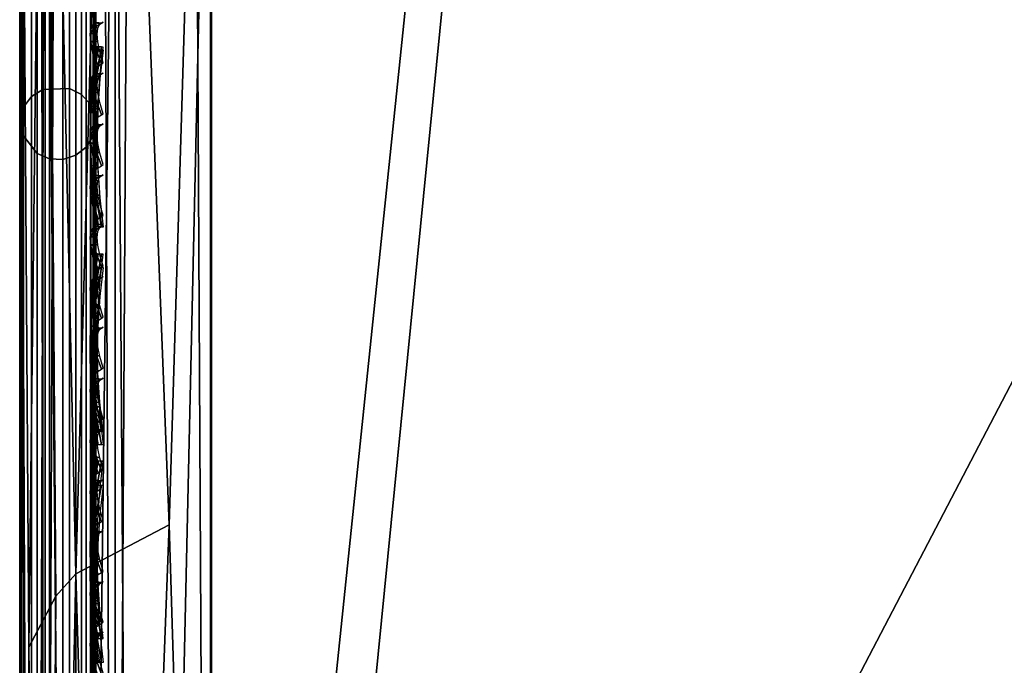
# Model space of a CAD drawing. Header units: inches. Extents: x 0 to 63.6, y -63.6 to 0.
# Tile 97 of 256: x 0 to 1.291, y -20.95 to -20.103. Entities that reach past the tile are written whole.
import ezdxf

# ---------------------------------------------------------------- set-up
doc = ezdxf.new("R2010")
doc.units = ezdxf.units.IN
doc.header["$LTSCALE"] = 0.03937
doc.header["$MEASUREMENT"] = 0
for name, color, linetype in [('A-FURN-3-ST', 151, 'Continuous'), ('A-FURN-3-ST-BK', 151, 'Continuous'), ('A-FURN-3-ST-SEAM', 250, 'Continuous'), ('A-FURN-3-STITCH', 15, 'Continuous')]:
    doc.layers.add(name, color=color, linetype=linetype)

msp = doc.modelspace()

# ---------------------------------------------------------------- meshes
at = {"layer": 'A-FURN-3-ST'}
mesh = msp.add_polyface(dxfattribs=at)
corners = [(0.25, -23.1508, 5), (1.9925, -23.3906, 5.0381), (0.2494, -23.3421, 5.0381), (0.2494, -22.9717, 17.9162), (0.2491, -23.1619, 17.8146), (2.001, -23.1494, 17.8526), (0.2489, -23.3285, 17.6778), (1.9898, -23.377, 17.6778), (0.25, -22.5508, 18), (0.25, -1.1005, 18), (0.125, -22.5508, 17.9665), (0.125, -1.1005, 17.9665), (0.0335, -22.5508, 17.875), (0.1035, -23.295, 17.6442), (0.1725, -23.3198, 17.6691), (0.1726, -23.1551, 17.8044), (0.1036, -23.1355, 17.7752), (0.1728, -22.967, 17.905), (0.1037, -22.9536, 17.8726), (0.1731, -22.763, 17.967), (0.1038, -22.7562, 17.9326), (0.2497, -22.7654, 17.9789), (0.0731, -22.7511, 17.9069), (0.0062, -22.7274, 17.788), (0, -22.5508, 17.75), (0, -22.7166, 17.7337), (0.0062, -22.8972, 17.7365), (0, -22.876, 17.6853), (0.0062, -23.0537, 17.6528), (0, -23.023, 17.6067), (0.0062, -23.1909, 17.5401), (0, -23.1518, 17.501), (0.0062, -23.3035, 17.4029), (0, -23.2575, 17.3722), (0.0728, -23.2765, 17.6257), (0.0729, -23.121, 17.7535), (0.073, -22.9436, 17.8484), (0.0728, -23.4041, 17.4702), (0, -23.2464, 5.2691), (0, -23.1508, 5.25), (0.0062, -23.2676, 5.2179), (0.0335, -23.1508, 5.125), (0.073, -23.314, 5.106), (0.125, -23.1508, 5.0335), (0.1037, -23.324, 5.0818), (0.1728, -23.3374, 5.0494), (0, -23.3275, 5.3232), (0, -0.5005, 5.25), (0.0335, -0.5005, 5.125), (0.125, -0.5005, 5.0335), (0, -0.2505, 16.9), (0, -23.4008, 16.9), (0, -23.3844, 17.0658), (0, -23.4008, 5.5), (0, -0.2505, 5.5), (0, -23.3817, 5.4043), (0, -23.336, 17.2252)]
mesh.append_faces([[corners[k] for k in face] for face in [(0, 1, 2), (3, 4, 5), (4, 6, 7), (8, 9, 10), (10, 11, 12), (13, 14, 15, 16), (16, 15, 17, 18), (18, 17, 19, 20), (20, 19, 10), (10, 19, 8), (8, 19, 21), (21, 19, 3), (3, 19, 17), (3, 17, 4), (4, 17, 15), (4, 15, 6), (6, 15, 14), (20, 10, 22), (22, 10, 12), (22, 12, 23), (23, 12, 24), (23, 24, 25), (23, 25, 26), (26, 25, 27), (26, 27, 28), (28, 27, 29), (28, 29, 30), (30, 29, 31), (30, 31, 32), (32, 31, 33), (34, 13, 16, 35), (35, 16, 18, 36), (36, 18, 20, 22), (32, 37, 34, 30), (30, 34, 35, 28), (28, 35, 36, 26), (26, 36, 22, 23), (38, 39, 40), (40, 39, 41), (40, 41, 42), (42, 41, 43), (42, 43, 44), (44, 43, 45), (2, 45, 0), (0, 45, 43), (40, 46, 38), (39, 47, 41), (41, 48, 43), (43, 49, 0), (24, 50, 51), (24, 51, 52), (51, 50, 53), (53, 54, 39), (38, 46, 39), (39, 46, 55), (52, 56, 24), (24, 56, 33), (24, 33, 31), (31, 29, 24), (24, 29, 27), (24, 27, 25)]])
mesh = msp.add_polyface(dxfattribs=at)
corners = [(9.0696, -23.5635, 18), (15.6316, -3.085, 18), (13.4714, -2.5681, 18), (7.3265, -23.2085, 18), (11.2942, -2.1283, 18), (9.1027, -1.766, 18), (5.5698, -22.9292, 18), (6.8998, -1.4818, 18), (3.8025, -22.7263, 18), (4.6882, -1.276, 18), (2.0282, -22.6001, 18), (2.4707, -1.1488, 18), (0.25, -22.5508, 18), (0.25, -1.1005, 18), (0.125, -22.5508, 17.9665), (0.125, -1.1005, 17.9665), (0.0335, -22.5508, 17.875), (0.0335, -1.1005, 17.875), (0, -22.5508, 17.75), (0, -1.1005, 17.75), (0, -0.9347, 17.7337), (0.0063, -0.9238, 17.7881), (0.0733, -0.9002, 17.9071), (0.1735, -0.8882, 17.9671), (0.0335, -23.1508, 5.125), (0, -0.5005, 5.25), (0.0335, -0.5005, 5.125), (0.125, -23.1508, 5.0335), (0.125, -0.5005, 5.0335), (0.25, -23.1508, 5), (0.25, -0.5005, 5), (13.4114, -1.4292, 5.5), (11.4835, -1.0834, 5.3087), (11.2431, -1.001, 5.5), (13.6979, -1.5306, 5.3087), (13.6747, -1.6365, 5.1464), (11.4642, -1.19, 5.1464), (6.9639, -0.8852, 5), (9.2158, -0.9828, 5.0381), (9.1881, -1.1721, 5), (11.4351, -1.3496, 5.0381), (11.4007, -1.5378, 5), (13.6399, -1.795, 5.0381), (9.2392, -0.8223, 5.1464), (13.4114, -1.4292, 16.9), (11.2431, -1.001, 16.9), (13.5323, -2.29, 17.9625), (11.3452, -1.8482, 17.9625), (9.1437, -1.4843, 17.9625), (6.9307, -1.1988, 17.9625), (4.709, -0.992, 17.9625), (2.4814, -0.8643, 17.9625), (0.2502, -0.8859, 17.9788), (13.6982, -1.5301, 17.1847), (11.4839, -1.0828, 17.1847), (11.4645, -1.191, 17.45), (13.6749, -1.6375, 17.45), (11.4333, -1.363, 17.6778), (13.6377, -1.8083, 17.6778), (11.3926, -1.5872, 17.8526), (13.589, -2.0309, 17.8526), (9.2396, -0.8233, 17.45), (9.2146, -0.9963, 17.6778), (9.1819, -1.2217, 17.8526), (6.9842, -0.7086, 17.6778), (6.9595, -0.935, 17.8526), (0, -0.2505, 16.9), (0, -23.4008, 5.5), (0, -0.2505, 5.5), (0, -23.1508, 5.25), (15.7799, -2.5037, 5), (8.9397, -24.1492, 5), (13.5989, -1.9818, 5), (7.2224, -23.7994, 5), (5.4914, -23.5241, 5), (3.7502, -23.3241, 5), (4.731, -0.6775, 5), (2.002, -23.1995, 5), (2.4921, -0.5492, 5)]
mesh.append_faces([[corners[k] for k in face] for face in [(0, 1, 2), (3, 2, 4), (3, 4, 5), (6, 5, 7), (8, 7, 9), (10, 9, 11), (12, 11, 13), (14, 13, 15), (16, 15, 17), (16, 17, 18), (18, 17, 19), (20, 19, 21), (21, 19, 17), (21, 17, 22), (22, 17, 15), (13, 23, 15), (24, 25, 26), (27, 26, 28), (29, 28, 30), (31, 32, 33), (34, 35, 36, 32), (37, 38, 39), (39, 38, 40), (39, 40, 41), (41, 40, 42), (35, 42, 40, 36), (36, 40, 38, 43), (44, 31, 33), (44, 33, 45), (2, 46, 4), (4, 46, 47), (4, 47, 5), (5, 47, 48), (5, 48, 7), (7, 48, 49), (7, 49, 9), (9, 49, 50), (9, 50, 11), (11, 50, 51), (11, 51, 52), (53, 54, 55, 56), (56, 55, 57, 58), (58, 57, 59, 60), (60, 59, 47, 46), (44, 45, 54), (55, 61, 62, 57), (57, 62, 63, 59), (59, 63, 48, 47), (62, 64, 65, 63), (63, 65, 49, 48), (52, 13, 11), (19, 66, 18), (67, 66, 68), (69, 68, 25), (70, 71, 72), (72, 73, 41), (41, 73, 39), (39, 74, 37), (37, 75, 76), (76, 77, 78), (78, 29, 30)]])
mesh = msp.add_polyface(dxfattribs=at)
corners = [(5.4914, -23.5241, 5), (7.1882, -23.9876, 5.0381), (5.4655, -23.7137, 5.0381), (3.7502, -23.3241, 5), (3.7325, -23.5146, 5.0381), (2.002, -23.1995, 5), (1.9925, -23.3906, 5.0381), (0.25, -23.1508, 5), (0.2494, -23.3421, 5.0381), (1.9845, -23.5526, 5.1464), (0.2489, -23.5043, 5.1465), (1.9791, -23.6609, 5.3087), (0.2484, -23.6508, 5.5), (2.0281, -23.7015, 5.5), (3.7074, -23.784, 5.3087), (3.8038, -23.8313, 5.5), (5.4288, -23.9818, 5.3087), (5.5719, -24.0401, 5.5), (7.14, -24.2539, 5.3087), (7.1593, -24.1472, 5.1464), (5.4435, -23.8744, 5.1464), (3.7175, -23.6761, 5.1464), (7.3289, -24.3273, 16.9), (5.5719, -24.0401, 16.9), (3.8038, -23.8313, 16.9), (2.0281, -23.7015, 16.9), (0.2484, -23.6508, 16.9), (5.5312, -23.2113, 17.9625), (7.3265, -23.2085, 18), (5.5698, -22.9292, 18), (3.7762, -23.0098, 17.9625), (3.8025, -22.7263, 18), (2.0141, -22.8844, 17.9625), (2.0282, -22.6001, 18), (0.2497, -22.7654, 17.9789), (0.25, -22.5508, 18), (0.2494, -22.9717, 17.9162), (2.001, -23.1494, 17.8526), (3.7516, -23.274, 17.8526), (5.4952, -23.4742, 17.8526), (0.2491, -23.1619, 17.8146), (1.9898, -23.377, 17.6778), (3.7305, -23.5008, 17.6778), (5.4643, -23.6999, 17.6778), (0.2487, -23.4654, 17.5111), (1.9811, -23.5516, 17.45), (0.2485, -23.6296, 17.1146), (1.9757, -23.6613, 17.1847), (3.7042, -23.7843, 17.1847), (5.4257, -23.982, 17.1847), (7.1371, -24.254, 17.1847), (7.1567, -24.1458, 17.45), (7.1879, -23.9738, 17.6778), (5.4406, -23.8731, 17.45), (3.7144, -23.6749, 17.45), (6.8998, -1.4818, 18), (4.6882, -1.276, 18), (2.4707, -1.1488, 18), (6.9639, -0.8852, 5), (4.731, -0.6775, 5), (2.4921, -0.5492, 5)]
mesh.append_faces([[corners[k] for k in face] for face in [(0, 1, 2), (0, 2, 3), (3, 2, 4), (3, 4, 5), (5, 4, 6), (5, 6, 7), (8, 6, 9), (10, 9, 11), (12, 11, 13), (13, 11, 14), (13, 14, 15), (15, 14, 16), (15, 16, 17), (17, 16, 18), (19, 18, 16, 20), (20, 16, 14, 21), (21, 14, 11, 9), (1, 19, 20, 2), (2, 20, 21, 4), (4, 21, 9, 6), (17, 22, 23), (17, 23, 15), (15, 23, 24), (15, 24, 13), (13, 24, 25), (13, 25, 12), (12, 25, 26), (27, 28, 29), (27, 29, 30), (30, 29, 31), (30, 31, 32), (32, 31, 33), (32, 33, 34), (34, 33, 35), (34, 36, 32), (32, 36, 37), (32, 37, 38, 30), (30, 38, 39, 27), (37, 40, 41), (37, 41, 42, 38), (38, 42, 43, 39), (41, 44, 45), (45, 46, 47), (47, 26, 25), (47, 25, 48), (48, 25, 24), (48, 24, 49), (49, 24, 23), (49, 23, 50), (51, 52, 43, 53), (53, 43, 42, 54), (54, 42, 41, 45), (50, 51, 53, 49), (49, 53, 54, 48), (48, 54, 45, 47), (29, 55, 31), (31, 56, 33), (33, 57, 35), (58, 0, 3), (59, 3, 5), (60, 5, 7)]])
at = {"layer": 'A-FURN-3-ST-BK'}
mesh = msp.add_polyface(dxfattribs=at)
corners = [(4.0149, -19.1109, 18.6363), (4.0167, -19.0942, 18.4534), (2.1361, -18.9646, 18.4534), (2.135, -18.9813, 18.6363), (0.2514, -18.9126, 18.5226), (0.2514, -18.931, 18.6363), (3.9729, -19.5902, 18), (2.1133, -19.4619, 18), (3.9889, -19.4103, 18.0337), (2.1217, -19.2815, 18.0337), (2.1289, -19.1255, 18.1303), (4.0027, -19.2548, 18.1303), (2.134, -19.0149, 18.2768), (4.0124, -19.1445, 18.2768), (0.25, -19.4121, 18), (0.2503, -19.2977, 18.0133), (0.2506, -19.1893, 18.0524), (0.2509, -19.0929, 18.1153), (0.2511, -19.0132, 18.1985), (0.2513, -18.9548, 18.2977), (0.2514, -18.9206, 18.4077), (5.8255, -19.7967, 18), (3.8065, -23.8316, 18), (2.0311, -23.7016, 18), (0.2516, -23.6508, 18), (0.2513, -22.862, 32.1289), (2.0213, -22.7708, 31.8898), (0.2514, -22.7017, 31.8481), (2.0279, -22.6379, 31.5452), (0.2515, -22.5886, 31.5452), (3.8005, -22.7641, 31.5452)]
mesh.append_faces([[corners[k] for k in face] for face in [(0, 1, 2), (0, 2, 3), (3, 2, 4), (3, 4, 5), (6, 7, 8), (8, 7, 9), (8, 9, 10, 11), (11, 10, 12, 13), (13, 12, 2, 1), (14, 15, 7), (7, 15, 9), (15, 16, 9), (9, 16, 10), (16, 17, 10), (10, 17, 18), (10, 18, 12), (12, 18, 19), (12, 19, 20), (12, 20, 2), (2, 20, 4), (21, 22, 6), (6, 22, 23), (6, 23, 7), (7, 23, 24), (7, 24, 14), (25, 26, 27), (27, 26, 28), (27, 28, 29), (30, 28, 26), (30, 0, 28), (28, 0, 3), (28, 3, 29), (29, 3, 5)]])
mesh = msp.add_polyface(dxfattribs=at)
corners = [(0.2515, -22.5886, 31.5452), (0.2514, -18.931, 18.6363), (0.1959, -20.7655, 25.0891), (0.1258, -18.9628, 18.6273), (0.0737, -20.8298, 25.0709), (0.0337, -19.0509, 18.6023), (0.0475, -20.8592, 25.0626), (0.0122, -20.9261, 25.0436), (0, -19.1715, 18.5682), (0.1543, -23.6698, 18.019), (0.125, -19.4121, 18.0335), (0.25, -19.4121, 18), (0.2503, -19.2977, 18.0133), (0.1951, -19.2991, 18.0192), (0.0733, -19.3144, 18.0845), (0.0335, -19.4121, 18.125), (0.0474, -19.3213, 18.114), (0.0122, -19.3372, 18.1817), (0.0122, -19.2664, 18.2072), (0.0475, -19.2354, 18.1449), (0.0122, -19.2032, 18.2483), (0.0476, -19.1588, 18.1948), (0, -19.4121, 18.25), (0, -19.3007, 18.2762), (0, -19.2126, 18.3492), (0.0122, -19.1511, 18.3027), (0.0122, -19.1129, 18.3676), (0, -19.1663, 18.4539), (0.1954, -19.192, 18.0578), (0.2506, -19.1893, 18.0524), (0.0734, -19.2218, 18.1177), (0.0735, -19.1394, 18.1714), (0.1956, -19.0967, 18.1199), (0, -22.8291, 31.4771)]
mesh.append_faces([[corners[k] for k in face] for face in [(0, 1, 2), (2, 1, 3), (2, 3, 4), (4, 3, 5), (4, 5, 6), (6, 5, 7), (8, 7, 5), (9, 10, 11), (12, 11, 13), (13, 11, 10), (13, 10, 14), (14, 10, 15), (14, 15, 16), (16, 15, 17), (16, 17, 18, 19), (19, 18, 20, 21), (15, 22, 17), (17, 22, 23), (17, 23, 18), (18, 23, 20), (23, 24, 20), (20, 24, 25), (26, 24, 27), (28, 29, 13), (13, 29, 12), (28, 13, 14, 30), (30, 14, 16, 19), (21, 31, 30, 19), (31, 32, 28, 30), (22, 33, 8), (22, 8, 23), (23, 8, 24), (24, 8, 27)]])
mesh = msp.add_polyface(dxfattribs=at)
corners = [(0.25, -19.4121, 18), (0.2516, -23.6508, 18), (0.251, -23.6508, 18), (0.2505, -23.6508, 18), (0.25, -23.6508, 18), (0.2514, -22.7017, 31.8481), (0.2515, -22.5886, 31.5452), (0.196, -22.707, 31.8456), (0.1259, -22.6203, 31.5362), (0.0737, -22.7675, 31.8172), (0.0337, -22.7084, 31.5112), (0.0477, -22.7951, 31.8043), (0.0122, -22.8582, 31.7748), (0.0122, -23.0046, 32.0313), (0.0476, -22.9472, 32.0706), (0, -22.9281, 31.7421), (0, -22.8291, 31.4771), (0.1959, -22.8669, 32.1255), (0.2511, -23.0654, 32.3801), (0.2513, -22.862, 32.1289), (0.0737, -22.922, 32.0878), (0.0475, -20.8592, 25.0626), (0.0122, -20.9261, 25.0436), (0, -19.1715, 18.5682), (0.0737, -20.8298, 25.0709), (0.1959, -20.7655, 25.0891), (0, -23.9008, 18.25), (0, -19.4121, 18.25), (0.019, -23.8051, 18.1543), (0.0335, -19.4121, 18.125), (0.0732, -23.724, 18.0732), (0.125, -19.4121, 18.0335), (0.1543, -23.6698, 18.019), (0, -23.0683, 31.9878)]
mesh.append_faces([[corners[k] for k in face] for face in [(3, 4, 0), (5, 6, 7), (7, 6, 8), (7, 8, 9), (9, 8, 10), (9, 10, 11), (11, 10, 12), (11, 12, 13, 14), (15, 13, 12), (15, 12, 16), (16, 12, 10), (17, 18, 19), (17, 19, 7), (7, 19, 5), (17, 7, 9, 20), (20, 9, 11, 14), (21, 22, 10), (10, 22, 16), (16, 22, 23), (21, 10, 24), (24, 10, 8), (24, 8, 25), (25, 8, 6), (26, 27, 28), (28, 27, 29), (28, 29, 30), (30, 29, 31), (30, 31, 32), (32, 0, 4), (26, 16, 27), (33, 15, 16)]])
mesh.append_faces([[corners[k] for k in face] for face in [(0, 2, 3)]], dxfattribs={"vtx0": -1})
mesh.append_faces([[corners[k] for k in face] for face in [(0, 1, 2)]], dxfattribs={"vtx2": -1})
at = {"layer": 'A-FURN-3-ST-SEAM'}
mesh = msp.add_polyface(dxfattribs=at)
corners = [(0.1, -23.4704, 17.2687), (0.0965, -23.4543, 17.2623), (0.1, -23.3775, 17.4476), (0.0965, -23.363, 17.4381), (0.1, -23.2476, 17.6073), (0.0965, -23.2354, 17.595), (0.1, -23.0877, 17.7369), (0.0965, -23.0783, 17.7223), (0.1, -22.9088, 17.8298), (0.0965, -22.9024, 17.8137), (0.1, -22.7229, 17.8831), (0.0965, -22.7199, 17.866), (0.1, -22.5408, 17.9), (0.0965, -22.5408, 17.8826), (0.1, -15.3906, 17.9), (0.0965, -15.3906, 17.8826), (0.0812, -23.4101, 17.469), (0.0929, -23.3989, 17.4616), (0.0929, -23.2657, 17.6253), (0.0812, -23.2752, 17.6348), (0.0929, -23.1017, 17.7582), (0.0812, -23.1091, 17.7695), (0.0929, -22.9182, 17.8536), (0.0812, -22.9232, 17.8661), (0.0929, -22.7277, 17.9082), (0.0812, -22.7302, 17.9214), (0.0929, -22.5408, 17.9255), (0.0812, -22.5408, 17.939), (0.0929, -15.3906, 17.9255), (0.0812, -15.3906, 17.939), (0.0929, -8.2403, 17.9255), (0.0872, -15.3906, 17.8675), (0.0872, -22.5408, 17.8675), (0.0872, -22.7172, 17.8512), (0.0872, -22.8969, 17.7996), (0.0872, -23.07, 17.7097), (0.0872, -23.2247, 17.5843), (0.0872, -23.3503, 17.4298), (0.0872, -23.4402, 17.2567)]
mesh.append_faces([[corners[k] for k in face] for face in [(0, 1, 2), (2, 1, 3), (2, 3, 4), (4, 3, 5), (6, 5, 7), (6, 7, 8), (8, 7, 9), (8, 9, 10), (10, 9, 11), (12, 11, 13), (14, 13, 15), (16, 17, 18, 19), (19, 18, 20, 21), (21, 20, 22, 23), (23, 22, 24, 25), (25, 24, 26, 27), (27, 26, 28, 29), (17, 0, 2), (17, 2, 18), (18, 2, 4), (18, 4, 20), (20, 4, 6), (20, 6, 22), (22, 6, 8), (22, 8, 24), (24, 8, 10), (24, 10, 26), (26, 10, 12), (26, 12, 28), (28, 12, 14), (28, 14, 30), (31, 15, 13, 32), (32, 13, 11, 33), (33, 11, 9, 34), (34, 9, 7, 35), (35, 7, 5, 36), (36, 5, 3, 37), (37, 3, 1, 38)]])
mesh = msp.add_polyface(dxfattribs=at)
corners = [(41.1766, -15.5596, 17.7208), (39.7587, -14.3567, 17.7271), (39.928, -14.5177, 17.7208), (38.6547, -13.5095, 17.7208), (38.6458, -13.5211, 17.7078), (39.9188, -14.5291, 17.7078), (38.6406, -13.5279, 17.6902), (39.9134, -14.5357, 17.6902), (39.7318, -14.3901, 17.6706), (37.9579, -13.0101, 17.6706), (37.3446, -12.5547, 17.6902), (37.9835, -12.9759, 17.7271), (37.3582, -12.5359, 17.7208), (41.1616, -15.5773, 17.6902), (37.3496, -12.5477, 17.7078), (39.9565, -14.4826, 17.7234), (38.6823, -13.4737, 17.7234), (39.9672, -14.4694, 17.7112), (38.6927, -13.4602, 17.7112), (39.9738, -14.4612, 17.6931), (38.6991, -13.4518, 17.6931), (39.9752, -14.4595, 17.6723), (38.7004, -13.4501, 17.6723), (39.9711, -14.4645, 17.6524), (38.6964, -13.4553, 17.6524), (39.9614, -14.4766, 17.636), (38.6871, -13.4675, 17.636), (39.7671, -14.3463, 17.628), (37.9916, -12.9651, 17.628), (37.3894, -12.4931, 17.636), (37.3948, -12.4856, 17.7112), (37.3848, -12.4994, 17.7234), (41.1651, -15.5733, 17.6522), (39.9168, -14.5316, 17.6522), (38.6439, -13.5237, 17.6522), (38.6517, -13.5135, 17.6377), (39.9249, -14.5216, 17.6377), (38.6624, -13.4996, 17.6292), (39.9359, -14.508, 17.6292), (37.3656, -12.5258, 17.6292), (37.3477, -12.5504, 17.6522), (37.3553, -12.5399, 17.6377), (0.1, -23.2476, 17.6073), (0.0965, -23.2354, 17.595), (0.1, -23.0877, 17.7369), (0.1, -22.7229, 17.8831), (0.0965, -22.7199, 17.866), (0.1, -22.5408, 17.9), (0.0965, -22.5408, 17.8826), (0.1, -15.3906, 17.9), (0.0965, -15.3906, 17.8826), (0.1, -8.2403, 17.9)]
mesh.append_faces([[corners[k] for k in face] for face in [(0, 1, 2), (2, 1, 3), (2, 3, 4, 5), (5, 4, 6, 7), (7, 6, 8), (8, 6, 9), (9, 6, 10), (11, 12, 3), (11, 3, 1), (7, 8, 13), (4, 3, 12, 14), (6, 4, 14, 10), (1, 15, 16), (16, 15, 17, 18), (18, 17, 19, 20), (20, 19, 21, 22), (22, 21, 23, 24), (24, 23, 25, 26), (26, 25, 27), (27, 28, 26), (26, 28, 29), (18, 30, 31, 16), (16, 31, 11), (11, 1, 16), (32, 8, 33), (33, 8, 34), (33, 34, 35, 36), (36, 35, 37, 38), (38, 37, 27), (27, 37, 28), (28, 37, 39), (9, 40, 34), (9, 34, 8), (35, 34, 40, 41), (37, 35, 41, 39), (42, 43, 44), (45, 46, 47), (47, 48, 49), (49, 50, 51)]])
mesh = msp.add_polyface(dxfattribs=at)
corners = [(0.0734, -15.3906, 17.8563), (0.0872, -15.3906, 17.8675), (0.0872, -22.5408, 17.8675), (0.0734, -22.5408, 17.8563), (0.0872, -22.7172, 17.8512), (0.0734, -22.7151, 17.8401), (0.0872, -22.8969, 17.7996), (0.0734, -22.8927, 17.7891), (0.0872, -23.07, 17.7097), (0.0734, -23.0638, 17.7002), (0.0567, -23.0607, 17.6954), (0.0567, -22.8906, 17.7838), (0.0567, -22.7141, 17.8344), (0.0567, -22.5408, 17.8505), (0.0567, -15.3906, 17.8505), (0.0228, -15.3906, 17.8588), (0.039, -15.3906, 17.8515), (0.039, -22.5408, 17.8515), (0.0228, -22.5408, 17.8588), (0.039, -22.7142, 17.8354), (0.0228, -22.7156, 17.8426), (0.039, -22.891, 17.7847), (0.0228, -22.8937, 17.7915), (0.039, -23.0612, 17.6962), (0.0228, -23.0652, 17.7024), (0.0019, -23.0805, 17.7258), (0.0019, -22.904, 17.8176), (0.0019, -22.7207, 17.8701), (0.0019, -22.5408, 17.8868), (0.0019, -15.3906, 17.8868), (0.0051, -15.3906, 17.9217), (0.0003, -15.3906, 17.9045), (0.0003, -22.5408, 17.9045), (0.0051, -22.5408, 17.9217), (0.0003, -22.7239, 17.8875), (0.0051, -22.727, 17.9044), (0.0003, -22.9105, 17.834), (0.0051, -22.9168, 17.85), (0.0655, -22.9262, 17.8737), (0.0812, -22.9232, 17.8661), (0.0812, -22.7302, 17.9214), (0.0655, -22.7317, 17.9294), (0.0812, -22.5408, 17.939), (0.0655, -22.5408, 17.9472), (0.0812, -15.3906, 17.939), (0.0655, -15.3906, 17.9472), (0.0304, -15.3906, 17.9459), (0.0304, -22.5408, 17.9459), (0.0304, -22.7314, 17.9282), (0.0304, -22.9257, 17.8725), (0.0155, -15.3906, 17.9362), (0.0155, -22.5408, 17.9362), (0.0155, -22.7297, 17.9187), (0.0155, -22.9221, 17.8635)]
mesh.append_faces([[corners[k] for k in face] for face in [(0, 1, 2, 3), (3, 2, 4, 5), (5, 4, 6, 7), (7, 6, 8, 9), (9, 10, 11, 7), (7, 11, 12, 5), (5, 12, 13, 3), (3, 13, 14, 0), (15, 16, 17, 18), (18, 17, 19, 20), (20, 19, 21, 22), (22, 21, 23, 24), (24, 25, 26, 22), (22, 26, 27, 20), (20, 27, 28, 18), (18, 28, 29, 15), (30, 31, 32, 33), (33, 32, 34, 35), (35, 34, 36, 37), (38, 39, 40, 41), (41, 40, 42, 43), (43, 42, 44, 45), (45, 46, 47, 43), (43, 47, 48, 41), (41, 48, 49, 38), (46, 50, 51, 47), (47, 51, 52, 48), (48, 52, 53, 49), (50, 30, 33, 51), (51, 33, 35, 52), (52, 35, 37, 53), (16, 14, 13, 17), (17, 13, 12, 19), (19, 12, 11, 21), (21, 11, 10, 23), (31, 29, 28, 32), (32, 28, 27, 34), (34, 27, 26, 36)]])
mesh = msp.add_polyface(dxfattribs=at)
corners = [(0.0872, -20.2704, 22.9037), (0.0734, -20.2812, 22.9006), (0.0734, -19.0591, 18.5973), (0.0872, -19.0482, 18.6004), (0.0872, -19.3187, 18.142), (0.0734, -19.3213, 18.153), (0.0734, -19.4018, 18.1437), (0.0872, -19.4018, 18.1325), (0.0734, -21.4945, 18.1437), (0.0872, -21.4945, 18.1325), (0.039, -21.4945, 18.1485), (0.0567, -21.4945, 18.1495), (0.0567, -19.4018, 18.1495), (0.039, -19.4018, 18.1485), (0.0567, -19.3226, 18.1586), (0.039, -19.3224, 18.1576), (0.039, -19.0637, 18.596), (0.0567, -19.0646, 18.5957), (0.0567, -20.2868, 22.899), (0.039, -20.2858, 22.8993), (0.0228, -20.2787, 22.9013), (0.0228, -19.0566, 18.598), (0.0228, -19.3207, 18.1505), (0.0228, -19.4018, 18.1412), (0.0228, -21.4945, 18.1412), (0.0003, -21.4945, 18.0955), (0.0019, -21.4945, 18.1132), (0.0019, -19.4018, 18.1132), (0.0003, -19.4018, 18.0955), (0.0019, -19.3144, 18.1232), (0.0003, -19.3104, 18.106), (0.0003, -19.0126, 18.6105), (0.0019, -19.0297, 18.6057), (0.0019, -20.2518, 22.9089), (0.0003, -20.2348, 22.9138), (0.0051, -20.2182, 22.9185), (0.0051, -18.9961, 18.6152), (0.0051, -19.3065, 18.0892), (0.0051, -19.4018, 18.0783), (0.0051, -21.4945, 18.0783), (0.0812, -21.4945, 18.061), (0.0655, -21.4945, 18.0528), (0.0655, -19.4018, 18.0528), (0.0812, -19.4018, 18.061), (0.0812, -18.9795, 18.6199), (0.0655, -18.9716, 18.6222), (0.0655, -20.1938, 22.9254), (0.0812, -20.2016, 22.9232), (0.0929, -20.2145, 22.9195), (0.0929, -18.9924, 18.6163), (0.0929, -19.4018, 18.0745), (0.0929, -21.4945, 18.0745), (0.1, -19.4018, 18.1), (0.1, -19.3114, 18.1104), (0.1, -19.017, 18.6093), (0.1, -20.2391, 22.9125), (0.0965, -19.4018, 18.1174), (0.1, -21.4945, 18.1), (0.0965, -19.3153, 18.1273), (0.0965, -19.0337, 18.6045), (0.0965, -20.2558, 22.9078), (0.0304, -20.195, 22.9251), (0.0304, -18.9729, 18.6218), (0.0304, -19.4018, 18.0541), (0.0304, -21.4945, 18.0541), (0.0155, -20.2043, 22.9224), (0.0155, -18.9822, 18.6192), (0.0155, -19.4018, 18.0638), (0.0155, -21.4945, 18.0638), (0.0965, -21.4945, 18.1174)]
mesh.append_faces([[corners[k] for k in face] for face in [(0, 1, 2, 3), (4, 5, 6, 7), (7, 6, 8, 9), (10, 11, 12, 13), (13, 12, 14, 15), (16, 17, 18, 19), (19, 20, 21, 16), (15, 22, 23, 13), (13, 23, 24, 10), (25, 26, 27, 28), (28, 27, 29, 30), (31, 32, 33, 34), (34, 35, 36, 31), (30, 37, 38, 28), (28, 38, 39, 25), (40, 41, 42, 43), (44, 45, 46, 47), (47, 48, 49, 44), (43, 50, 51, 40), (52, 51, 50), (52, 50, 53), (54, 49, 55), (55, 49, 48), (56, 57, 52), (56, 52, 58), (59, 54, 60), (60, 54, 55), (61, 46, 45, 62), (63, 42, 41, 64), (65, 61, 62, 66), (67, 63, 64, 68), (35, 65, 66, 36), (38, 67, 68, 39), (20, 33, 32, 21), (22, 29, 27, 23), (23, 27, 26, 24), (1, 18, 17, 2), (5, 14, 12, 6), (6, 12, 11, 8), (60, 0, 3, 59), (58, 4, 7, 56), (56, 7, 9, 69)]])
mesh = msp.add_polyface(dxfattribs=at)
corners = [(0.0872, -22.7146, 31.5102), (0.0734, -22.7254, 31.5071), (0.0734, -20.2812, 22.9006), (0.0872, -20.2704, 22.9037), (0.0872, -21.4945, 18.1325), (0.0734, -21.4945, 18.1437), (0.0734, -22.5408, 18.1437), (0.0872, -22.5408, 18.1325), (0.039, -22.5408, 18.1485), (0.0567, -22.5408, 18.1495), (0.0567, -21.4945, 18.1495), (0.039, -21.4945, 18.1485), (0.039, -20.2858, 22.8993), (0.0567, -20.2868, 22.899), (0.0567, -22.731, 31.5055), (0.039, -22.73, 31.5058), (0.0228, -22.723, 31.5078), (0.0228, -20.2787, 22.9013), (0.0228, -21.4945, 18.1412), (0.0228, -22.5408, 18.1412), (0.0003, -22.5408, 18.0955), (0.0019, -22.5408, 18.1132), (0.0019, -21.4945, 18.1132), (0.0003, -21.4945, 18.0955), (0.0003, -20.2348, 22.9138), (0.0019, -20.2518, 22.9089), (0.0019, -22.6961, 31.5155), (0.0003, -22.679, 31.5203), (0.0051, -22.6625, 31.525), (0.0051, -20.2182, 22.9185), (0.0051, -21.4945, 18.0783), (0.0051, -22.5408, 18.0783), (0.0812, -22.6841, 18.052), (0.0655, -22.6831, 18.0439), (0.0655, -22.5408, 18.0528), (0.0812, -22.5408, 18.061), (0.0655, -21.4945, 18.0528), (0.0812, -21.4945, 18.061), (0.0812, -20.2016, 22.9232), (0.0655, -20.1938, 22.9254), (0.0655, -22.638, 31.532), (0.0812, -22.6459, 31.5297), (0.0929, -22.6588, 31.526), (0.0929, -20.2145, 22.9195), (0.0929, -21.4945, 18.0745), (0.0929, -22.5408, 18.0745), (0.0929, -22.6858, 18.0654), (0.1, -22.5408, 18.1), (0.1, -21.4945, 18.1), (0.1, -19.4018, 18.1), (0.1, -20.2391, 22.9125), (0.1, -22.6834, 31.5191), (0.0965, -22.5408, 18.1174), (0.1, -22.689, 18.0907), (0.0965, -21.4945, 18.1174), (0.0965, -19.4018, 18.1174), (0.0965, -20.2558, 22.9078), (0.0965, -22.7001, 31.5143), (0.0304, -22.6393, 31.5316), (0.0304, -20.195, 22.9251), (0.0304, -21.4945, 18.0541), (0.0304, -22.5408, 18.0541), (0.0304, -22.6833, 18.0452), (0.0155, -22.6486, 31.529), (0.0155, -20.2043, 22.9224), (0.0155, -21.4945, 18.0638), (0.0155, -22.5408, 18.0638), (0.0155, -22.6845, 18.0548)]
mesh.append_faces([[corners[k] for k in face] for face in [(0, 1, 2, 3), (4, 5, 6, 7), (8, 9, 10, 11), (12, 13, 14, 15), (15, 16, 17, 12), (11, 18, 19, 8), (20, 21, 22, 23), (24, 25, 26, 27), (27, 28, 29, 24), (23, 30, 31, 20), (32, 33, 34, 35), (35, 34, 36, 37), (38, 39, 40, 41), (41, 42, 43, 38), (37, 44, 45, 35), (35, 45, 46, 32), (47, 46, 45), (47, 45, 48), (48, 45, 44), (48, 44, 49), (50, 43, 51), (51, 43, 42), (52, 53, 47), (52, 47, 54), (54, 47, 48), (54, 48, 55), (56, 50, 57), (57, 50, 51), (58, 40, 39, 59), (60, 36, 34, 61), (61, 34, 33, 62), (63, 58, 59, 64), (65, 60, 61, 66), (66, 61, 62, 67), (28, 63, 64, 29), (30, 65, 66, 31), (16, 26, 25, 17), (18, 22, 21, 19), (1, 14, 13, 2), (5, 10, 9, 6), (57, 0, 3, 56), (54, 4, 7, 52)]])
at = {"layer": 'A-FURN-3-STITCH'}
mesh = msp.add_polymesh((7, 4), dxfattribs=at)
for k, corner in enumerate([(0.1093, -20.1066, 22.6072), (0.1071, -20.1081, 22.6069), (0.1028, -20.1109, 22.6062), (0.1007, -20.1123, 22.6059), (0.105, -20.1093, 22.646), (0.1003, -20.1071, 22.6465), (0.096, -20.1099, 22.6458), (0.0964, -20.115, 22.6446), (0.1024, -20.1145, 22.6847), (0.0977, -20.1123, 22.6852), (0.0934, -20.1151, 22.6845), (0.0938, -20.1202, 22.6833), (0.1016, -20.1223, 22.723), (0.0969, -20.12, 22.7235), (0.0926, -20.1229, 22.7228), (0.0929, -20.1279, 22.7216), (0.1024, -20.1325, 22.7607), (0.0977, -20.1303, 22.7612), (0.0934, -20.1331, 22.7606), (0.0938, -20.1382, 22.7594), (0.105, -20.1451, 22.7976), (0.1003, -20.1429, 22.7981), (0.096, -20.1457, 22.7975), (0.0964, -20.1508, 22.7963), (0.1093, -20.1601, 22.8335), (0.1071, -20.1614, 22.8332), (0.1028, -20.1643, 22.8325), (0.1007, -20.1657, 22.8321)]):
    mesh.set_mesh_vertex(divmod(k, 4), corner)
mesh = msp.add_polymesh((7, 4), dxfattribs=at)
for k, corner in enumerate([(0.1093, -20.1393, 17.9558), (0.1071, -20.1392, 17.9543), (0.1028, -20.1392, 17.9514), (0.1007, -20.1392, 17.9499), (0.105, -20.1777, 17.9615), (0.1003, -20.1777, 17.9637), (0.096, -20.1777, 17.9608), (0.0964, -20.1776, 17.9556), (0.1024, -20.2166, 17.9646), (0.0977, -20.2166, 17.9669), (0.0934, -20.2166, 17.964), (0.0938, -20.2165, 17.9588), (0.1016, -20.2557, 17.9652), (0.0969, -20.2557, 17.9675), (0.0926, -20.2557, 17.9646), (0.0929, -20.2556, 17.9594), (0.1024, -20.2947, 17.9633), (0.0977, -20.2948, 17.9656), (0.0934, -20.2947, 17.9627), (0.0938, -20.2946, 17.9575), (0.105, -20.3335, 17.9589), (0.1003, -20.3335, 17.9611), (0.096, -20.3335, 17.9582), (0.0964, -20.3334, 17.953), (0.1093, -20.3717, 17.9519), (0.1071, -20.3717, 17.9505), (0.1028, -20.3717, 17.9476), (0.1007, -20.3716, 17.9461)]):
    mesh.set_mesh_vertex(divmod(k, 4), corner)
mesh = msp.add_polymesh((7, 4), dxfattribs=at)
for k, corner in enumerate([(0.1007, -20.1428, 18.0526), (0.1028, -20.1428, 18.0512), (0.1071, -20.1428, 18.0483), (0.1093, -20.1428, 18.0468), (0.0964, -20.1811, 18.0463), (0.096, -20.1811, 18.0411), (0.1003, -20.1811, 18.0382), (0.105, -20.1811, 18.0404), (0.0938, -20.22, 18.0424), (0.0934, -20.2199, 18.0372), (0.0977, -20.2199, 18.0343), (0.1024, -20.2199, 18.0366), (0.0929, -20.259, 18.0411), (0.0926, -20.259, 18.0359), (0.0969, -20.259, 18.033), (0.1016, -20.259, 18.0353), (0.0938, -20.2981, 18.0424), (0.0934, -20.2981, 18.0372), (0.0977, -20.2981, 18.0343), (0.1024, -20.2981, 18.0365), (0.0964, -20.3369, 18.0461), (0.096, -20.3369, 18.0409), (0.1003, -20.3369, 18.038), (0.105, -20.3369, 18.0403), (0.1007, -20.3753, 18.0524), (0.1028, -20.3753, 18.0509), (0.1071, -20.3753, 18.048), (0.1093, -20.3753, 18.0466)]):
    mesh.set_mesh_vertex(divmod(k, 4), corner)
mesh = msp.add_polymesh((7, 4), dxfattribs=at)
for k, corner in enumerate([(0.1093, -20.1733, 22.8419), (0.1071, -20.1747, 22.8416), (0.1028, -20.1776, 22.8409), (0.1007, -20.179, 22.8406), (0.105, -20.1759, 22.8807), (0.1003, -20.1737, 22.8812), (0.096, -20.1766, 22.8806), (0.0964, -20.1816, 22.8794), (0.1024, -20.1812, 22.9194), (0.0977, -20.179, 22.9199), (0.0934, -20.1818, 22.9192), (0.0938, -20.1869, 22.918), (0.1016, -20.1889, 22.9577), (0.0969, -20.1867, 22.9582), (0.0926, -20.1895, 22.9575), (0.0929, -20.1946, 22.9563), (0.1024, -20.1991, 22.9954), (0.0977, -20.1969, 22.9959), (0.0934, -20.1998, 22.9953), (0.0938, -20.2048, 22.9941), (0.105, -20.2118, 23.0323), (0.1003, -20.2095, 23.0329), (0.096, -20.2124, 23.0322), (0.0964, -20.2174, 23.031), (0.1093, -20.2267, 23.0682), (0.1071, -20.2281, 23.0679), (0.1028, -20.2309, 23.0672), (0.1007, -20.2324, 23.0669)]):
    mesh.set_mesh_vertex(divmod(k, 4), corner)
mesh = msp.add_polymesh((7, 4), dxfattribs=at)
for k, corner in enumerate([(0.1093, -20.2399, 23.0767), (0.1071, -20.2414, 23.0763), (0.1028, -20.2442, 23.0756), (0.1007, -20.2456, 23.0753), (0.105, -20.2426, 23.1154), (0.1003, -20.2404, 23.116), (0.096, -20.2432, 23.1153), (0.0964, -20.2483, 23.1141), (0.1024, -20.2478, 23.1541), (0.0977, -20.2456, 23.1546), (0.0934, -20.2485, 23.1539), (0.0938, -20.2535, 23.1528), (0.1016, -20.2556, 23.1924), (0.0969, -20.2534, 23.1929), (0.0926, -20.2562, 23.1923), (0.0929, -20.2613, 23.1911), (0.1024, -20.2658, 23.2301), (0.0977, -20.2636, 23.2307), (0.0934, -20.2664, 23.23), (0.0938, -20.2715, 23.2288), (0.105, -20.2784, 23.2671), (0.1003, -20.2762, 23.2676), (0.096, -20.2791, 23.2669), (0.0964, -20.2841, 23.2657), (0.1093, -20.2934, 23.3029), (0.1071, -20.2948, 23.3026), (0.1028, -20.2976, 23.3019), (0.1007, -20.2991, 23.3016)]):
    mesh.set_mesh_vertex(divmod(k, 4), corner)
mesh = msp.add_polymesh((7, 4), dxfattribs=at)
for k, corner in enumerate([(0.1093, -20.3066, 23.3114), (0.1071, -20.308, 23.311), (0.1028, -20.3109, 23.3104), (0.1007, -20.3123, 23.31), (0.105, -20.3093, 23.3502), (0.1003, -20.3071, 23.3507), (0.096, -20.3099, 23.35), (0.0964, -20.315, 23.3488), (0.1024, -20.3145, 23.3888), (0.0977, -20.3123, 23.3893), (0.0934, -20.3151, 23.3887), (0.0938, -20.3202, 23.3875), (0.1016, -20.3222, 23.4271), (0.0969, -20.32, 23.4277), (0.0926, -20.3229, 23.427), (0.0929, -20.3279, 23.4258), (0.1024, -20.3325, 23.4649), (0.0977, -20.3302, 23.4654), (0.0934, -20.3331, 23.4647), (0.0938, -20.3381, 23.4635), (0.105, -20.3451, 23.5018), (0.1003, -20.3429, 23.5023), (0.096, -20.3457, 23.5016), (0.0964, -20.3508, 23.5004), (0.1093, -20.36, 23.5377), (0.1071, -20.3614, 23.5373), (0.1028, -20.3643, 23.5367), (0.1007, -20.3657, 23.5363)]):
    mesh.set_mesh_vertex(divmod(k, 4), corner)
mesh = msp.add_polymesh((7, 4), dxfattribs=at)
for k, corner in enumerate([(0.1093, -20.3733, 23.5461), (0.1071, -20.3747, 23.5458), (0.1028, -20.3775, 23.5451), (0.1007, -20.3789, 23.5448), (0.105, -20.3759, 23.5849), (0.1003, -20.3737, 23.5854), (0.096, -20.3766, 23.5847), (0.0964, -20.3816, 23.5835), (0.1024, -20.3812, 23.6235), (0.0977, -20.3789, 23.6241), (0.0934, -20.3818, 23.6234), (0.0938, -20.3868, 23.6222), (0.1016, -20.3889, 23.6619), (0.0969, -20.3867, 23.6624), (0.0926, -20.3895, 23.6617), (0.0929, -20.3946, 23.6605), (0.1024, -20.3991, 23.6996), (0.0977, -20.3969, 23.7001), (0.0934, -20.3997, 23.6994), (0.0938, -20.4048, 23.6983), (0.105, -20.4117, 23.7365), (0.1003, -20.4095, 23.737), (0.096, -20.4124, 23.7364), (0.0964, -20.4174, 23.7352), (0.1093, -20.4267, 23.7724), (0.1071, -20.4281, 23.7721), (0.1028, -20.4309, 23.7714), (0.1007, -20.4324, 23.771)]):
    mesh.set_mesh_vertex(divmod(k, 4), corner)
mesh = msp.add_polymesh((7, 4), dxfattribs=at)
for k, corner in enumerate([(0.1093, -20.4108, 17.9558), (0.1071, -20.4108, 17.9543), (0.1028, -20.4107, 17.9514), (0.1007, -20.4107, 17.9499), (0.105, -20.4492, 17.9615), (0.1003, -20.4493, 17.9637), (0.096, -20.4492, 17.9608), (0.0964, -20.4491, 17.9556), (0.1024, -20.4881, 17.9646), (0.0977, -20.4882, 17.9669), (0.0934, -20.4881, 17.964), (0.0938, -20.488, 17.9588), (0.1016, -20.5272, 17.9652), (0.0969, -20.5272, 17.9675), (0.0926, -20.5272, 17.9646), (0.0929, -20.5271, 17.9594), (0.1024, -20.5663, 17.9633), (0.0977, -20.5663, 17.9656), (0.0934, -20.5662, 17.9627), (0.0938, -20.5662, 17.9575), (0.105, -20.605, 17.9589), (0.1003, -20.6051, 17.9611), (0.096, -20.605, 17.9582), (0.0964, -20.6049, 17.953), (0.1093, -20.6433, 17.9519), (0.1071, -20.6432, 17.9505), (0.1028, -20.6432, 17.9476), (0.1007, -20.6432, 17.9461)]):
    mesh.set_mesh_vertex(divmod(k, 4), corner)
mesh = msp.add_polymesh((7, 4), dxfattribs=at)
for k, corner in enumerate([(0.1007, -20.4281, 18.0526), (0.1028, -20.4281, 18.0512), (0.1071, -20.4281, 18.0483), (0.1093, -20.4281, 18.0468), (0.0964, -20.4665, 18.0463), (0.096, -20.4665, 18.0411), (0.1003, -20.4665, 18.0382), (0.105, -20.4665, 18.0404), (0.0938, -20.5053, 18.0424), (0.0934, -20.5053, 18.0372), (0.0977, -20.5053, 18.0343), (0.1024, -20.5053, 18.0366), (0.0929, -20.5444, 18.0411), (0.0926, -20.5444, 18.0359), (0.0969, -20.5444, 18.033), (0.1016, -20.5444, 18.0353), (0.0938, -20.5835, 18.0424), (0.0934, -20.5835, 18.0372), (0.0977, -20.5835, 18.0343), (0.1024, -20.5835, 18.0365), (0.0964, -20.6223, 18.0461), (0.096, -20.6223, 18.0409), (0.1003, -20.6223, 18.038), (0.105, -20.6223, 18.0403), (0.1007, -20.6607, 18.0524), (0.1028, -20.6607, 18.0509), (0.1071, -20.6607, 18.048), (0.1093, -20.6607, 18.0466)]):
    mesh.set_mesh_vertex(divmod(k, 4), corner)
mesh = msp.add_polymesh((7, 4), dxfattribs=at)
for k, corner in enumerate([(0.1093, -20.4399, 23.7808), (0.1071, -20.4414, 23.7805), (0.1028, -20.4442, 23.7798), (0.1007, -20.4456, 23.7795), (0.105, -20.4426, 23.8196), (0.1003, -20.4404, 23.8201), (0.096, -20.4432, 23.8195), (0.0964, -20.4483, 23.8183), (0.1024, -20.4478, 23.8583), (0.0977, -20.4456, 23.8588), (0.0934, -20.4484, 23.8581), (0.0938, -20.4535, 23.8569), (0.1016, -20.4556, 23.8966), (0.0969, -20.4533, 23.8971), (0.0926, -20.4562, 23.8964), (0.0929, -20.4612, 23.8952), (0.1024, -20.4658, 23.9343), (0.0977, -20.4636, 23.9348), (0.0934, -20.4664, 23.9342), (0.0938, -20.4715, 23.933), (0.105, -20.4784, 23.9712), (0.1003, -20.4762, 23.9718), (0.096, -20.479, 23.9711), (0.0964, -20.4841, 23.9699), (0.1093, -20.4934, 24.0071), (0.1071, -20.4947, 24.0068), (0.1028, -20.4976, 24.0061), (0.1007, -20.499, 24.0058)]):
    mesh.set_mesh_vertex(divmod(k, 4), corner)
mesh = msp.add_polymesh((7, 4), dxfattribs=at)
for k, corner in enumerate([(0.1093, -20.5066, 24.0156), (0.1071, -20.508, 24.0152), (0.1028, -20.5109, 24.0145), (0.1007, -20.5123, 24.0142), (0.105, -20.5093, 24.0543), (0.1003, -20.507, 24.0549), (0.096, -20.5099, 24.0542), (0.0964, -20.5149, 24.053), (0.1024, -20.5145, 24.093), (0.0977, -20.5123, 24.0935), (0.0934, -20.5151, 24.0928), (0.0938, -20.5202, 24.0916), (0.1016, -20.5222, 24.1313), (0.0969, -20.52, 24.1318), (0.0926, -20.5229, 24.1312), (0.0929, -20.5279, 24.13), (0.1024, -20.5324, 24.169), (0.0977, -20.5302, 24.1696), (0.0934, -20.5331, 24.1689), (0.0938, -20.5381, 24.1677), (0.105, -20.5451, 24.206), (0.1003, -20.5429, 24.2065), (0.096, -20.5457, 24.2058), (0.0964, -20.5508, 24.2046), (0.1093, -20.56, 24.2418), (0.1071, -20.5614, 24.2415), (0.1028, -20.5642, 24.2408), (0.1007, -20.5657, 24.2405)]):
    mesh.set_mesh_vertex(divmod(k, 4), corner)
mesh = msp.add_polymesh((7, 4), dxfattribs=at)
for k, corner in enumerate([(0.1093, -20.5732, 24.2503), (0.1071, -20.5747, 24.2499), (0.1028, -20.5775, 24.2493), (0.1007, -20.5789, 24.2489), (0.105, -20.5759, 24.2891), (0.1003, -20.5737, 24.2896), (0.096, -20.5765, 24.2889), (0.0964, -20.5816, 24.2877), (0.1024, -20.5811, 24.3277), (0.0977, -20.5789, 24.3282), (0.0934, -20.5818, 24.3276), (0.0938, -20.5868, 24.3264), (0.1016, -20.5889, 24.366), (0.0969, -20.5867, 24.3666), (0.0926, -20.5895, 24.3659), (0.0929, -20.5946, 24.3647), (0.1024, -20.5991, 24.4038), (0.0977, -20.5969, 24.4043), (0.0934, -20.5997, 24.4036), (0.0938, -20.6048, 24.4024), (0.105, -20.6117, 24.4407), (0.1003, -20.6095, 24.4412), (0.096, -20.6124, 24.4405), (0.0964, -20.6174, 24.4393), (0.1093, -20.6267, 24.4766), (0.1071, -20.6281, 24.4762), (0.1028, -20.6309, 24.4756), (0.1007, -20.6324, 24.4752)]):
    mesh.set_mesh_vertex(divmod(k, 4), corner)
mesh = msp.add_polymesh((7, 4), dxfattribs=at)
for k, corner in enumerate([(0.1093, -20.6399, 24.485), (0.1071, -20.6413, 24.4847), (0.1028, -20.6442, 24.484), (0.1007, -20.6456, 24.4837), (0.105, -20.6426, 24.5238), (0.1003, -20.6404, 24.5243), (0.096, -20.6432, 24.5236), (0.0964, -20.6483, 24.5224), (0.1024, -20.6478, 24.5624), (0.0977, -20.6456, 24.563), (0.0934, -20.6484, 24.5623), (0.0938, -20.6535, 24.5611), (0.1016, -20.6555, 24.6008), (0.0969, -20.6533, 24.6013), (0.0926, -20.6562, 24.6006), (0.0929, -20.6612, 24.5994), (0.1024, -20.6658, 24.6385), (0.0977, -20.6635, 24.639), (0.0934, -20.6664, 24.6383), (0.0938, -20.6714, 24.6371), (0.105, -20.6784, 24.6754), (0.1003, -20.6762, 24.6759), (0.096, -20.679, 24.6753), (0.0964, -20.6841, 24.6741), (0.1093, -20.6933, 24.7113), (0.1071, -20.6947, 24.711), (0.1028, -20.6976, 24.7103), (0.1007, -20.699, 24.7099)]):
    mesh.set_mesh_vertex(divmod(k, 4), corner)
mesh = msp.add_polymesh((7, 4), dxfattribs=at)
for k, corner in enumerate([(0.1093, -20.6823, 17.9558), (0.1071, -20.6823, 17.9543), (0.1028, -20.6822, 17.9514), (0.1007, -20.6822, 17.9499), (0.105, -20.7208, 17.9615), (0.1003, -20.7208, 17.9637), (0.096, -20.7208, 17.9608), (0.0964, -20.7207, 17.9556), (0.1024, -20.7597, 17.9646), (0.0977, -20.7597, 17.9669), (0.0934, -20.7596, 17.964), (0.0938, -20.7596, 17.9588), (0.1016, -20.7987, 17.9652), (0.0969, -20.7988, 17.9675), (0.0926, -20.7987, 17.9646), (0.0929, -20.7986, 17.9594), (0.1024, -20.8378, 17.9633), (0.0977, -20.8378, 17.9656), (0.0934, -20.8378, 17.9627), (0.0938, -20.8377, 17.9575), (0.105, -20.8765, 17.9589), (0.1003, -20.8766, 17.9611), (0.096, -20.8765, 17.9582), (0.0964, -20.8765, 17.953), (0.1093, -20.9148, 17.9519), (0.1071, -20.9148, 17.9505), (0.1028, -20.9147, 17.9476), (0.1007, -20.9147, 17.9461)]):
    mesh.set_mesh_vertex(divmod(k, 4), corner)
mesh = msp.add_polymesh((7, 4), dxfattribs=at)
for k, corner in enumerate([(0.1093, -20.7066, 24.7197), (0.1071, -20.708, 24.7194), (0.1028, -20.7108, 24.7187), (0.1007, -20.7122, 24.7184), (0.105, -20.7092, 24.7585), (0.1003, -20.707, 24.759), (0.096, -20.7099, 24.7583), (0.0964, -20.7149, 24.7572), (0.1024, -20.7145, 24.7972), (0.0977, -20.7122, 24.7977), (0.0934, -20.7151, 24.797), (0.0938, -20.7201, 24.7958), (0.1016, -20.7222, 24.8355), (0.0969, -20.72, 24.836), (0.0926, -20.7228, 24.8353), (0.0929, -20.7279, 24.8341), (0.1024, -20.7324, 24.8732), (0.0977, -20.7302, 24.8737), (0.0934, -20.7331, 24.8731), (0.0938, -20.7381, 24.8719), (0.105, -20.7451, 24.9101), (0.1003, -20.7428, 24.9107), (0.096, -20.7457, 24.91), (0.0964, -20.7507, 24.9088), (0.1093, -20.76, 24.946), (0.1071, -20.7614, 24.9457), (0.1028, -20.7642, 24.945), (0.1007, -20.7657, 24.9447)]):
    mesh.set_mesh_vertex(divmod(k, 4), corner)
mesh = msp.add_polymesh((7, 4), dxfattribs=at)
for k, corner in enumerate([(0.1007, -20.7135, 18.0526), (0.1028, -20.7135, 18.0512), (0.1071, -20.7135, 18.0483), (0.1093, -20.7135, 18.0468), (0.0964, -20.7519, 18.0463), (0.096, -20.7519, 18.0411), (0.1003, -20.7519, 18.0382), (0.105, -20.7519, 18.0404), (0.0938, -20.7907, 18.0424), (0.0934, -20.7907, 18.0372), (0.0977, -20.7907, 18.0343), (0.1024, -20.7907, 18.0366), (0.0929, -20.8298, 18.0411), (0.0926, -20.8298, 18.0359), (0.0969, -20.8298, 18.033), (0.1016, -20.8298, 18.0353), (0.0938, -20.8688, 18.0424), (0.0934, -20.8688, 18.0372), (0.0977, -20.8688, 18.0343), (0.1024, -20.8688, 18.0365), (0.0964, -20.9077, 18.0461), (0.096, -20.9077, 18.0409), (0.1003, -20.9077, 18.038), (0.105, -20.9077, 18.0403), (0.1007, -20.946, 18.0524), (0.1028, -20.946, 18.0509), (0.1071, -20.946, 18.048), (0.1093, -20.946, 18.0466)]):
    mesh.set_mesh_vertex(divmod(k, 4), corner)
mesh = msp.add_polymesh((7, 4), dxfattribs=at)
for k, corner in enumerate([(0.1093, -20.7732, 24.9544), (0.1071, -20.7747, 24.9541), (0.1028, -20.7775, 24.9534), (0.1007, -20.7789, 24.9531), (0.105, -20.7759, 24.9932), (0.1003, -20.7737, 24.9937), (0.096, -20.7765, 24.9931), (0.0964, -20.7816, 24.9919), (0.1024, -20.7811, 25.0319), (0.0977, -20.7789, 25.0324), (0.0934, -20.7818, 25.0317), (0.0938, -20.7868, 25.0305), (0.1016, -20.7889, 25.0702), (0.0969, -20.7867, 25.0707), (0.0926, -20.7895, 25.0701), (0.0929, -20.7946, 25.0689), (0.1024, -20.7991, 25.1079), (0.0977, -20.7969, 25.1085), (0.0934, -20.7997, 25.1078), (0.0938, -20.8048, 25.1066), (0.105, -20.8117, 25.1449), (0.1003, -20.8095, 25.1454), (0.096, -20.8123, 25.1447), (0.0964, -20.8174, 25.1435), (0.1093, -20.8267, 25.1807), (0.1071, -20.8281, 25.1804), (0.1028, -20.8309, 25.1797), (0.1007, -20.8324, 25.1794)]):
    mesh.set_mesh_vertex(divmod(k, 4), corner)
mesh = msp.add_polymesh((7, 4), dxfattribs=at)
for k, corner in enumerate([(0.1093, -20.8399, 25.1892), (0.1071, -20.8413, 25.1888), (0.1028, -20.8442, 25.1882), (0.1007, -20.8456, 25.1878), (0.105, -20.8426, 25.2279), (0.1003, -20.8403, 25.2285), (0.096, -20.8432, 25.2278), (0.0964, -20.8482, 25.2266), (0.1024, -20.8478, 25.2666), (0.0977, -20.8456, 25.2671), (0.0934, -20.8484, 25.2665), (0.0938, -20.8535, 25.2653), (0.1016, -20.8555, 25.3049), (0.0969, -20.8533, 25.3054), (0.0926, -20.8562, 25.3048), (0.0929, -20.8612, 25.3036), (0.1024, -20.8657, 25.3427), (0.0977, -20.8635, 25.3432), (0.0934, -20.8664, 25.3425), (0.0938, -20.8714, 25.3413), (0.105, -20.8784, 25.3796), (0.1003, -20.8762, 25.3801), (0.096, -20.879, 25.3794), (0.0964, -20.8841, 25.3782), (0.1093, -20.8933, 25.4155), (0.1071, -20.8947, 25.4151), (0.1028, -20.8976, 25.4145), (0.1007, -20.899, 25.4141)]):
    mesh.set_mesh_vertex(divmod(k, 4), corner)
mesh = msp.add_polymesh((7, 4), dxfattribs=at)
for k, corner in enumerate([(0.1093, -20.9065, 25.4239), (0.1071, -20.908, 25.4236), (0.1028, -20.9108, 25.4229), (0.1007, -20.9122, 25.4226), (0.105, -20.9092, 25.4627), (0.1003, -20.907, 25.4632), (0.096, -20.9099, 25.4625), (0.0964, -20.9149, 25.4613), (0.1024, -20.9144, 25.5013), (0.0977, -20.9122, 25.5019), (0.0934, -20.9151, 25.5012), (0.0938, -20.9201, 25.5), (0.1016, -20.9222, 25.5397), (0.0969, -20.92, 25.5402), (0.0926, -20.9228, 25.5395), (0.0929, -20.9279, 25.5383), (0.1024, -20.9324, 25.5774), (0.0977, -20.9302, 25.5779), (0.0934, -20.933, 25.5772), (0.0938, -20.9381, 25.576), (0.105, -20.945, 25.6143), (0.1003, -20.9428, 25.6148), (0.096, -20.9457, 25.6142), (0.0964, -20.9507, 25.613), (0.1093, -20.96, 25.6502), (0.1071, -20.9614, 25.6498), (0.1028, -20.9642, 25.6492), (0.1007, -20.9657, 25.6488)]):
    mesh.set_mesh_vertex(divmod(k, 4), corner)

doc.saveas('drawing.dxf')
